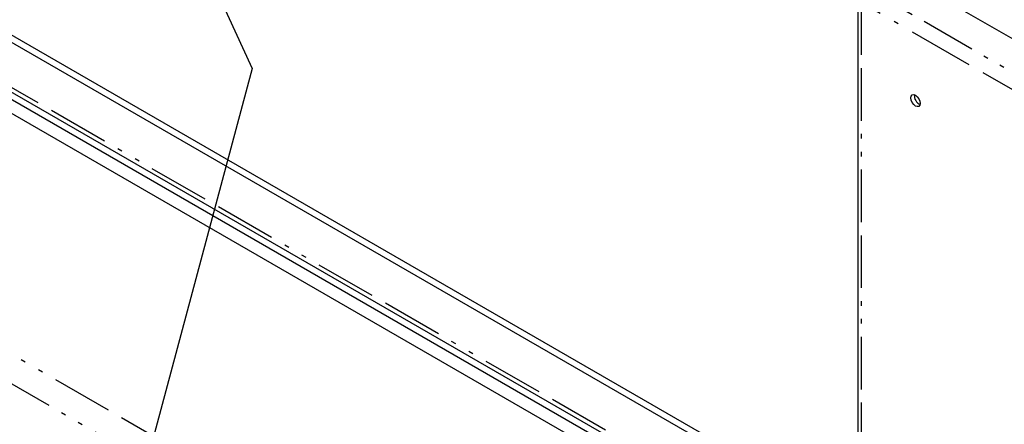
# Model space of a CAD drawing. Header units: inches. Extents: x 3 to 360, y 8 to 227.
# Tile 26 of 98: x 50 to 71, y 95 to 104. Entities that reach past the tile are written whole.
import ezdxf

# ---------------------------------------------------------------- set-up
doc = ezdxf.new("R2010")
doc.units = ezdxf.units.IN
doc.header["$LTSCALE"] = 10.666667
doc.header["$MEASUREMENT"] = 0
doc.linetypes.add('DOUBLE_DASH_DOUBLE_DOT', pattern=[0.74, 0.24, -0.06, 0.24, -0.06, 0.01, -0.06, 0.01, -0.06])
doc.layers.get('0').update_dxf_attribs({"lineweight": 25})
doc.layers.add('DIMEN', color=7, linetype='Continuous', lineweight=25)
doc.layers.add('PHANTOM', color=7, linetype='DOUBLE_DASH_DOUBLE_DOT', lineweight=25)

# ---------------------------------------------------------------- blocks, each defined once
blk = doc.blocks.new('Balloon15')
at = {"layer": 'DIMEN', "linetype": 'Continuous', "lineweight": 25}
for p, q in [((4.5847, 10.9209), (5.1884, 9.6157)), ((5.1884, 9.6157), (4.8235, 8.2538))]:
    blk.add_line(p, q, dxfattribs=at)

msp = doc.modelspace()

# ---------------------------------------------------------------- linework, layer by layer
for p, q in [((22.488, 119.283), (68.279, 92.845)), ((22.355, 119.206), (87.85, 81.393)), ((87.871, 80.305), (22.464, 118.068)), ((26.332, 115.685), (83.873, 82.464)), ((26.332, 115.391), (83.873, 82.17)), ((69.039, 104.671), (84.447, 95.776)), ((68.279, 104.127), (68.279, 92.747))]:
    msp.add_line(p, q)
msp.add_ellipse((69.51, 101.881), major_axis=(-0.07, 0.122), ratio=0.57735)
msp.add_ellipse((69.584, 101.924), major_axis=(0.07, -0.122), ratio=0.57735, start_param=3.695438, end_param=5.72934)
at = {"layer": 'PHANTOM', "ltscale": 0.510192}
msp.add_line((87.85, 80.423), (22.355, 118.237), dxfattribs=at)
at = {"layer": 'PHANTOM', "ltscale": 0.506745}
msp.add_line((26.336, 110.241), (82.903, 77.582), dxfattribs=at)
at = {"layer": 'PHANTOM', "ltscale": 0.488984}
msp.add_line((28.004, 108.641), (82.589, 77.127), dxfattribs=at)
at = {"layer": 'PHANTOM', "ltscale": 0.46008}
msp.add_line((68.421, 104.314), (83.828, 95.419), dxfattribs=at)
at = {"layer": 'PHANTOM', "ltscale": 0.439453}
msp.add_line((68.346, 103.982), (68.346, 92.653), dxfattribs=at)
at = {"layer": 'PHANTOM', "ltscale": 0.545797}
msp.add_line((83.578, 95.188), (68.346, 103.982), dxfattribs=at)

# ---------------------------------------------------------------- block references
at = {"layer": 'DIMEN', "xscale": 10.66666666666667, "yscale": 10.66666666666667, "zscale": 10.66666666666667}
msp.add_blockref('Balloon15', (0, 0), dxfattribs=at)

doc.saveas('drawing.dxf')
